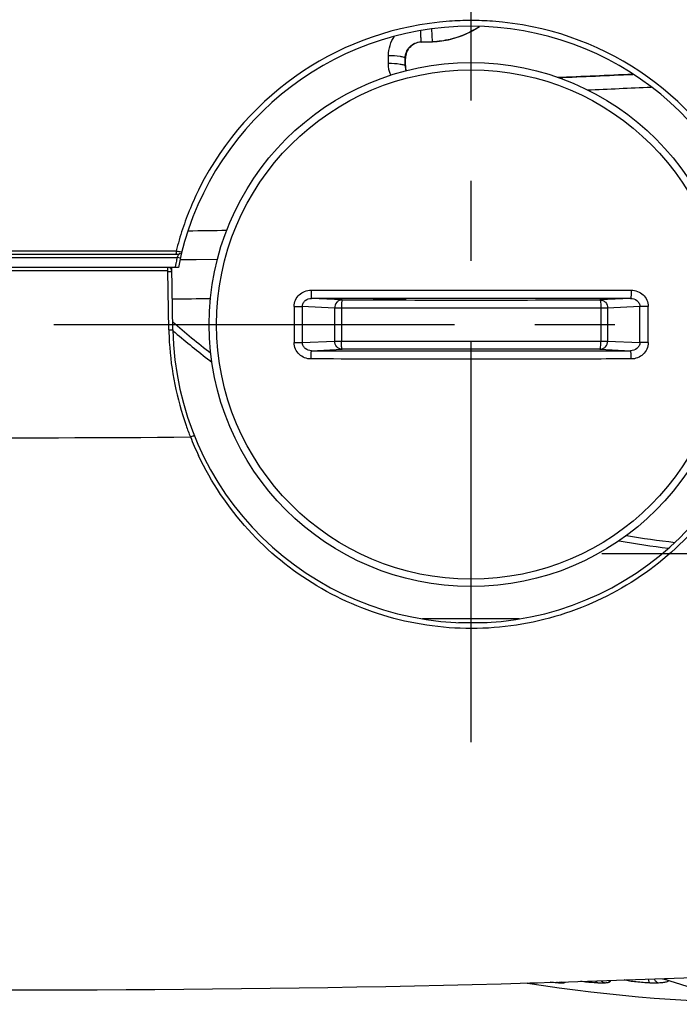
# Model space of a CAD drawing. Header units: millimetres. Extents: x 0 to 1660, y 0 to 1166.
# Tile 29 of 94: x 282 to 322, y 892 to 952. Entities that reach past the tile are written whole.
import ezdxf

# ---------------------------------------------------------------- set-up
doc = ezdxf.new("R2010")
doc.units = ezdxf.units.MM
doc.header["$LTSCALE"] = 65.395
doc.linetypes.add('CENTER', pattern=[0.6, 0.375, -0.075, 0.075, -0.075])
doc.layers.get('0').update_dxf_attribs({"linetype": 'CONTINUOUS'})
doc.layers.add('DEFAULT_1', color=7, linetype='CENTER')
doc.layers.add('SUPERFICI', color=7, linetype='CONTINUOUS')

msp = doc.modelspace()

# ---------------------------------------------------------------- linework, layer by layer
at = {"color": 9, "linetype": 'Continuous'}
for p, q in [((306.212, 950.452), (306.897, 950.473)), ((306.912, 950.458), (306.897, 950.473)), ((306.212, 950.452), (306.227, 950.437)), ((304.213, 949.142), (304.213, 949.62)), ((305.237, 948.976), (305.237, 949.454)), ((305.237, 949.454), (305.255, 949.437)), ((305.237, 948.976), (305.255, 948.994)), ((162.036, 937.256), (291.286, 937.256)), ((184.678, 937.656), (291.228, 937.656)), ((291.48, 937.212), (291.286, 937.256)), ((291.48, 937.134), (292.455, 937.145)), ((292.455, 937.145), (293.76, 937.163)), ((290.714, 936.448), (214.329, 936.449)), ((290.777, 932.825), (290.714, 936.448)), ((300.917, 934.164), (298.945, 934.259)), ((301.387, 934.664), (299.51, 934.754)), ((319.036, 934.754), (317.16, 934.664)), ((319.602, 934.259), (317.63, 934.164)), ((300.917, 934.164), (300.917, 932.148)), ((317.63, 934.164), (300.917, 934.164)), ((301.334, 934.164), (301.334, 932.148)), ((317.213, 934.164), (317.213, 932.148)), ((317.63, 934.164), (317.63, 932.148)), ((298.945, 932.054), (300.917, 932.148)), ((300.917, 932.148), (317.63, 932.148)), ((317.63, 932.148), (319.602, 932.054)), ((299.51, 931.558), (301.387, 931.648)), ((317.16, 931.648), (319.036, 931.558)), ((308.512, 914.933), (310.262, 914.933)), ((312.686, 892.879), (312.694, 892.878)), ((312.7, 892.877), (312.729, 892.872)), ((312.729, 892.872), (312.735, 892.871)), ((321.108, 893.122), (321.21, 893.087))]:
    msp.add_line(p, q, dxfattribs=at)
at = {"color": 7, "linetype": 'Continuous'}
for p, q in [((306.227, 950.437), (306.912, 950.458)), ((305.255, 948.994), (305.255, 949.437)), ((161.715, 937.456), (291.372, 937.456)), ((291.362, 936.656), (161.6, 936.656)), ((291.026, 932.838), (290.96, 936.656)), ((312.213, 915.156), (306.293, 915.156)), ((312.694, 892.878), (312.713, 892.874)), ((312.7, 892.877), (312.694, 892.878)), ((320.987, 893.14), (321.087, 893.105))]:
    msp.add_line(p, q, dxfattribs=at)
msp.add_circle((309.273, 933.156), 16.028, dxfattribs=at)
at = {"color": 9, "linetype": 'Continuous'}
msp.add_circle((309.273, 933.156), 15.58, dxfattribs=at)
for centre, radius, start, end in [((309.276, 933.153), 18.602, 94.09571, 153.26606), ((309.277, 933.158), 18.597, 90.03873, 94.10081), ((309.278, 933.155), 18.601, 85.94802, 90.03914), ((309.28, 933.153), 18.602, 26.7203, 85.95577), ((306.256, 948.973), 1.018, 179.87671, 196.85833), ((282.25, 1749.666), 802.054, 272.311689, 272.639065), ((282.251, 1749.473), 802.688, 272.436794, 272.715778), ((309.277, 933.157), 18.601, 153.27801, 157.49152), ((309.333, 933.133), 18.662, 157.48965, 161.71009), ((309.222, 933.169), 18.546, 161.70809, 165.99885), ((282.279, 1738.805), 799.969, 270.692702, 270.86248), ((309.273, 933.156), 18.449, 167.15925, 168.1117), ((309.272, 933.156), 18.448, 168.74635, 169.0636), ((309.273, 933.156), 18.449, 168.11171, 168.74635), ((282.135, 1735.156), 800.48, 270.634079, 270.801409), ((720.308, 933.156), 421.87, 179.84975, 180.15025), ((719.406, 933.156), 420.463, 179.84975, 180.15025), ((309.273, -7620.067), 8554.827, 89.9346126, 90.0653874), ((309.273, 5187.906), 4253.249, 269.893759, 270.106241), ((-100.859, 933.156), 420.463, 359.84975, 0.15025), ((-101.761, 933.156), 421.87, 359.84975, 0.15025), ((309.285, 933.149), 18.511, 181.00372, 183.29626), ((328.276, 976.463), 57.405, 229.53878, 229.893), ((328.276, 976.462), 57.405, 229.89314, 232.6033), ((309.367, 933.166), 18.593, 183.3359, 199.43186), ((309.273, 9486.379), 8554.827, 269.9346126, 270.0653874), ((309.273, -3321.593), 4253.248, 89.893759, 90.106241), ((282.276, 2020.882), 1094.647, 267.13165, 270.514062), ((309.282, 933.15), 18.508, 199.47158, 201.79356), ((309.484, 933.188), 18.709, 201.67187, 205.44779), ((328.277, 976.483), 57.425, 260.02493, 263.07421), ((330.345, 919.911), 28.337, 250.84951, 298.6383), ((313.704, 899.457), 6.603, 264.0676, 265.21543), ((313.22, 893.26), 0.389, 251.53694, 260.09756), ((313.384, 893.371), 0.501, 252.32658, 261.30658)]:
    msp.add_arc(centre, radius, start, end, dxfattribs=at)
at = {"color": 7, "linetype": 'Continuous'}
for centre, radius, start, end in [((309.273, 933.156), 18.25, 11.05673, 168.94327), ((306.709, 956.023), 5.555, 283.56403, 303.30217), ((306.72, 956.005), 5.535, 271.82536, 283.49648), ((306.735, 955.995), 5.54, 271.82937, 283.46697), ((282.25, 1749.642), 802.009, 272.307846, 272.637017), ((290.714, 936.406), 0.25, 1, 90), ((328.273, 976.456), 57, 229.18796, 232.21404), ((309.273, 933.156), 18.25, 180.9985, 359.00036), ((328.273, 976.456), 57, 260.41325, 263.41367), ((282.273, 1989.296), 1096.84, 264.861963, 276.675074), ((328.273, 991.656), 100, 261.06111, 278.93889)]:
    msp.add_arc(centre, radius, start, end, dxfattribs=at)
msp.add_ellipse((304.273, 934.683), major_axis=(1, 0), ratio=0.017455, dxfattribs=at)
at = {"color": 9, "linetype": 'Continuous'}
for points, knots in [([(306.171, 951.135), (306.175, 951.044), (306.184, 950.883), (306.185, 950.666), (306.213, 950.542), (306.198, 950.462), (306.212, 950.452)], [0, 0, 0, 0, 0.398956, 0.716247, 0.922499, 1, 1, 1, 1]), ([(306.852, 951.231), (306.855, 951.131), (306.866, 950.953), (306.866, 950.712), (306.898, 950.574), (306.881, 950.485), (306.897, 950.473)], [0, 0, 0, 0, 0.39503, 0.713196, 0.921701, 1, 1, 1, 1]), ([(305.237, 949.454), (305.238, 949.701), (305.442, 950.221), (305.958, 950.444), (306.212, 950.452)], [0, 0, 0, 0, 0.492183, 1, 1, 1, 1]), ([(304.213, 949.62), (304.452, 949.621), (304.788, 949.606), (305.101, 949.541), (305.234, 949.489), (305.237, 949.454)], [0, 0, 0, 0, 0.681068, 0.899671, 1, 1, 1, 1]), ([(304.213, 949.142), (304.452, 949.143), (304.788, 949.127), (305.101, 949.063), (305.234, 949.011), (305.237, 948.976)], [0, 0, 0, 0, 0.680956, 0.899561, 1, 1, 1, 1]), ([(291.227, 937.656), (291.227, 937.633), (291.227, 937.575), (291.228, 937.533), (291.227, 937.472), (291.227, 937.499), (291.227, 937.508)], [0, 0, 0, 0, 0.356729, 0.812001, 0.875771, 1, 1, 1, 1]), ([(291.227, 937.656), (291.309, 937.645), (291.343, 937.627), (291.608, 937.613), (291.575, 937.607)], [0, 0, 0, 0, 0.70678, 1, 1, 1, 1]), ([(291.381, 937.456), (291.404, 937.455), (291.302, 937.348), (291.307, 937.302), (291.286, 937.256)], [0, 0, 0, 0, 0.311641, 1, 1, 1, 1]), ([(298.439, 934.262), (298.439, 934.395), (298.496, 934.663), (298.733, 934.995), (299.078, 935.211), (299.345, 935.261), (299.478, 935.261)], [0, 0, 0, 0, 0.25009, 0.500127, 0.750083, 1, 1, 1, 1]), ([(299.478, 935.261), (300.293, 935.262), (303.559, 935.265), (306.824, 935.267), (309.273, 935.267)], [0, 0, 0, 0, 0.249767, 1, 1, 1, 1]), ([(299.478, 935.261), (299.478, 935.197), (299.479, 935.104), (299.483, 934.986), (299.487, 934.91), (299.492, 934.848), (299.496, 934.8), (299.503, 934.773), (299.506, 934.755), (299.51, 934.754)], [0, 0, 0, 0, 0.375508, 0.546182, 0.696463, 0.820789, 0.914694, 0.974613, 1, 1, 1, 1]), ([(309.273, 935.267), (310.09, 935.267), (313.355, 935.266), (316.621, 935.264), (319.069, 935.261)], [0, 0, 0, 0, 0.250167, 1, 1, 1, 1]), ([(319.069, 935.261), (319.069, 935.197), (319.068, 935.104), (319.064, 934.986), (319.06, 934.91), (319.055, 934.848), (319.05, 934.8), (319.044, 934.773), (319.04, 934.755), (319.036, 934.754)], [0, 0, 0, 0, 0.375508, 0.546183, 0.696463, 0.820789, 0.914694, 0.974613, 1, 1, 1, 1]), ([(319.069, 935.261), (319.201, 935.261), (319.469, 935.211), (319.813, 934.995), (320.051, 934.663), (320.108, 934.395), (320.108, 934.262)], [0, 0, 0, 0, 0.249917, 0.499873, 0.74991, 1, 1, 1, 1]), ([(298.439, 934.262), (298.492, 934.262), (298.661, 934.262), (298.829, 934.261), (298.945, 934.259)], [0, 0, 0, 0, 0.317022, 1, 1, 1, 1]), ([(298.945, 934.259), (298.945, 934.328), (298.98, 934.469), (299.159, 934.685), (299.375, 934.754), (299.51, 934.754)], [0, 0, 0, 0, 0.25325, 0.505532, 1, 1, 1, 1]), ([(301.387, 934.664), (301.326, 934.664), (301.201, 934.636), (300.994, 934.488), (300.918, 934.29), (300.917, 934.164)], [0, 0, 0, 0, 0.244835, 0.494321, 1, 1, 1, 1]), ([(301.387, 934.664), (301.382, 934.663), (301.374, 934.647), (301.364, 934.619), (301.356, 934.572), (301.345, 934.482), (301.337, 934.344), (301.333, 934.227), (301.334, 934.164)], [0, 0, 0, 0, 0.02853, 0.09031, 0.184339, 0.307915, 0.62651, 1, 1, 1, 1]), ([(317.16, 934.664), (317.221, 934.664), (317.346, 934.636), (317.553, 934.488), (317.629, 934.29), (317.63, 934.164)], [0, 0, 0, 0, 0.244835, 0.494321, 1, 1, 1, 1]), ([(317.16, 934.664), (317.165, 934.663), (317.172, 934.647), (317.182, 934.619), (317.191, 934.572), (317.201, 934.482), (317.21, 934.344), (317.214, 934.227), (317.213, 934.164)], [0, 0, 0, 0, 0.02853, 0.09031, 0.184339, 0.307915, 0.62651, 1, 1, 1, 1]), ([(319.036, 934.754), (319.172, 934.754), (319.388, 934.685), (319.567, 934.469), (319.602, 934.328), (319.602, 934.259)], [0, 0, 0, 0, 0.494468, 0.74675, 1, 1, 1, 1]), ([(320.108, 934.262), (320.055, 934.262), (319.886, 934.262), (319.717, 934.261), (319.602, 934.259)], [0, 0, 0, 0, 0.317022, 1, 1, 1, 1]), ([(290.777, 932.825), (290.836, 932.826), (290.89, 932.852), (291.027, 932.813), (291.026, 932.838)], [0, 0, 0, 0, 0.706664, 1, 1, 1, 1]), ([(298.439, 932.05), (298.492, 932.05), (298.661, 932.051), (298.829, 932.051), (298.945, 932.054)], [0, 0, 0, 0, 0.317022, 1, 1, 1, 1]), ([(299.478, 931.051), (299.345, 931.051), (299.078, 931.101), (298.733, 931.317), (298.496, 931.649), (298.439, 931.917), (298.439, 932.05)], [0, 0, 0, 0, 0.249917, 0.499873, 0.74991, 1, 1, 1, 1]), ([(299.51, 931.558), (299.375, 931.558), (299.159, 931.627), (298.98, 931.843), (298.945, 931.984), (298.945, 932.054)], [0, 0, 0, 0, 0.494468, 0.74675, 1, 1, 1, 1]), ([(301.387, 931.648), (301.326, 931.649), (301.201, 931.676), (300.994, 931.824), (300.918, 932.022), (300.917, 932.148)], [0, 0, 0, 0, 0.244835, 0.494321, 1, 1, 1, 1]), ([(301.387, 931.648), (301.382, 931.649), (301.374, 931.666), (301.364, 931.693), (301.356, 931.741), (301.345, 931.83), (301.337, 931.968), (301.333, 932.085), (301.334, 932.148)], [0, 0, 0, 0, 0.02853, 0.09031, 0.184339, 0.307915, 0.62651, 1, 1, 1, 1]), ([(317.16, 931.648), (317.221, 931.649), (317.346, 931.676), (317.553, 931.824), (317.629, 932.022), (317.63, 932.148)], [0, 0, 0, 0, 0.244835, 0.494321, 1, 1, 1, 1]), ([(317.16, 931.648), (317.165, 931.649), (317.172, 931.666), (317.182, 931.693), (317.191, 931.741), (317.201, 931.83), (317.21, 931.968), (317.214, 932.085), (317.213, 932.148)], [0, 0, 0, 0, 0.02853, 0.09031, 0.184339, 0.307915, 0.62651, 1, 1, 1, 1]), ([(319.602, 932.054), (319.602, 931.984), (319.567, 931.843), (319.388, 931.627), (319.172, 931.558), (319.036, 931.558)], [0, 0, 0, 0, 0.25325, 0.505532, 1, 1, 1, 1]), ([(320.108, 932.05), (320.108, 931.917), (320.051, 931.649), (319.813, 931.317), (319.469, 931.101), (319.201, 931.051), (319.069, 931.051)], [0, 0, 0, 0, 0.25009, 0.500127, 0.750083, 1, 1, 1, 1]), ([(320.108, 932.05), (320.055, 932.05), (319.886, 932.051), (319.717, 932.051), (319.602, 932.054)], [0, 0, 0, 0, 0.317022, 1, 1, 1, 1]), ([(299.478, 931.051), (299.478, 931.115), (299.479, 931.208), (299.483, 931.326), (299.487, 931.402), (299.492, 931.464), (299.496, 931.513), (299.503, 931.539), (299.506, 931.557), (299.51, 931.558)], [0, 0, 0, 0, 0.375508, 0.546183, 0.696463, 0.820789, 0.914694, 0.974613, 1, 1, 1, 1]), ([(319.069, 931.051), (319.069, 931.115), (319.068, 931.208), (319.064, 931.326), (319.06, 931.402), (319.055, 931.464), (319.05, 931.513), (319.044, 931.539), (319.04, 931.557), (319.036, 931.558)], [0, 0, 0, 0, 0.375508, 0.546182, 0.696463, 0.820789, 0.914694, 0.974613, 1, 1, 1, 1]), ([(309.273, 931.046), (308.457, 931.046), (305.191, 931.046), (301.926, 931.048), (299.478, 931.051)], [0, 0, 0, 0, 0.250167, 1, 1, 1, 1]), ([(319.069, 931.051), (318.253, 931.05), (314.988, 931.047), (311.723, 931.046), (309.273, 931.046)], [0, 0, 0, 0, 0.249767, 1, 1, 1, 1]), ([(326.776, 927.14), (326.186, 925.41), (324.493, 922.116), (320.639, 918.144), (315.791, 915.459), (310.35, 914.315), (304.816, 914.829), (299.699, 916.939), (295.427, 920.435), (293.372, 923.504), (292.59, 925.149)], [0, 0, 0, 0, 0.125477, 0.250037, 0.37478, 0.500446, 0.626118, 0.750728, 0.8749, 1, 1, 1, 1]), ([(292.097, 926.279), (292.152, 926.301), (292.193, 926.345), (292.337, 926.357), (292.328, 926.38)], [0, 0, 0, 0, 0.705968, 1, 1, 1, 1]), ([(313.308, 892.877), (313.306, 892.873), (313.288, 892.872), (313.26, 892.87), (313.211, 892.872), (313.174, 892.875), (313.153, 892.877)], [0, 0, 0, 0, 0.087606, 0.283177, 0.588503, 1, 1, 1, 1]), ([(313.288, 892.897), (313.292, 892.895), (313.299, 892.891), (313.311, 892.881), (313.308, 892.877)], [0, 0, 0, 0, 0.424974, 1, 1, 1, 1]), ([(314.636, 892.877), (314.596, 892.879), (314.42, 892.89), (314.245, 892.906), (314.109, 892.921)], [0, 0, 0, 0, 0.226615, 1, 1, 1, 1]), ([(314.636, 892.877), (314.605, 892.883), (314.563, 892.901), (314.527, 892.925), (314.519, 892.932)], [0, 0, 0, 0, 0.740961, 1, 1, 1, 1]), ([(314.936, 892.877), (314.897, 892.871), (314.796, 892.869), (314.697, 892.873), (314.636, 892.877)], [0, 0, 0, 0, 0.397863, 1, 1, 1, 1]), ([(315.001, 892.946), (315.011, 892.94), (315.026, 892.932), (315.03, 892.912), (315.022, 892.901), (315.008, 892.894), (314.98, 892.883), (314.955, 892.879), (314.936, 892.877)], [0, 0, 0, 0, 0.237581, 0.307861, 0.382059, 0.483539, 0.619787, 1, 1, 1, 1]), ([(317.049, 892.877), (316.965, 892.881), (316.601, 892.902), (316.238, 892.937), (315.961, 892.974)], [0, 0, 0, 0, 0.232432, 1, 1, 1, 1]), ([(317.049, 892.877), (317.036, 892.881), (316.979, 892.907), (316.938, 892.961), (316.915, 893.004)], [0, 0, 0, 0, 0.217425, 1, 1, 1, 1]), ([(317.473, 892.877), (317.444, 892.875), (317.303, 892.868), (317.162, 892.871), (317.049, 892.877)], [0, 0, 0, 0, 0.204164, 1, 1, 1, 1]), ([(317.473, 892.877), (317.451, 892.881), (317.361, 892.905), (317.282, 892.962), (317.236, 893.014)], [0, 0, 0, 0, 0.24324, 1, 1, 1, 1]), ([(317.681, 893.03), (317.702, 893.021), (317.734, 893.006), (317.774, 892.982), (317.778, 892.946), (317.746, 892.925), (317.703, 892.909), (317.64, 892.895), (317.562, 892.884), (317.504, 892.879), (317.473, 892.877)], [0, 0, 0, 0, 0.151507, 0.241376, 0.294592, 0.362921, 0.468608, 0.612215, 0.790494, 1, 1, 1, 1]), ([(320.227, 892.877), (319.943, 892.888), (319.523, 892.918), (318.993, 892.987), (318.746, 893.032), (318.637, 893.062)], [0, 0, 0, 0, 0.531526, 0.788132, 1, 1, 1, 1]), ([(320.227, 892.877), (320.199, 892.892), (320.159, 892.977), (320.143, 893.058), (320.136, 893.111)], [0, 0, 0, 0, 0.37275, 1, 1, 1, 1]), ([(320.746, 892.877), (320.708, 892.875), (320.535, 892.868), (320.361, 892.871), (320.227, 892.877)], [0, 0, 0, 0, 0.222766, 1, 1, 1, 1]), ([(320.746, 892.877), (320.692, 892.889), (320.582, 892.956), (320.518, 893.063), (320.492, 893.123)], [0, 0, 0, 0, 0.458667, 1, 1, 1, 1]), ([(321.21, 893.087), (321.241, 893.076), (321.282, 893.061), (321.322, 893.032), (321.336, 893.012), (321.334, 892.991), (321.318, 892.974), (321.294, 892.96), (321.244, 892.94), (321.162, 892.92), (321.043, 892.901), (320.902, 892.887), (320.8, 892.88), (320.746, 892.877)], [0, 0, 0, 0, 0.12563, 0.16532, 0.192774, 0.215184, 0.242225, 0.278672, 0.325459, 0.448326, 0.605333, 0.790859, 1, 1, 1, 1])]:
    msp.add_open_spline(points, degree=3, knots=knots, dxfattribs=at)
at = {"color": 7, "linetype": 'Continuous'}
for points in [[(309.795, 951.379), (309.259, 951.023), (308.651, 950.758), (308.025, 950.608)], [(305.255, 948.994), (305.255, 948.889), (305.272, 948.784), (305.304, 948.685)]]:
    msp.add_open_spline(points, degree=3, dxfattribs=at)
at = {"color": 9, "linetype": 'Continuous'}
for points in [[(304.213, 949.62), (304.213, 950.03), (304.352, 950.457), (304.592, 950.788)], [(304.353, 948.406), (304.262, 948.639), (304.213, 948.893), (304.213, 949.142)], [(314.936, 892.877), (314.877, 892.886), (314.818, 892.908), (314.766, 892.939)], [(321.21, 893.087), (321.168, 893.086), (321.125, 893.092), (321.085, 893.106)]]:
    msp.add_open_spline(points, degree=3, dxfattribs=at)
at = {"color": 7, "linetype": 'Continuous'}
for points, knots in [([(306.227, 950.437), (305.975, 950.43), (305.46, 950.208), (305.255, 949.687), (305.255, 949.437)], [0, 0, 0, 0, 0.502233, 1, 1, 1, 1]), ([(291.574, 937.604), (291.564, 937.566), (291.542, 937.483), (291.44, 937.475), (291.411, 937.496)], [0, 0, 0, 0, 0.52224, 1, 1, 1, 1]), ([(290.715, 936.448), (290.715, 936.473), (290.715, 936.505), (290.714, 936.65), (290.714, 936.619)], [0, 0, 0, 0, 0.444708, 1, 1, 1, 1]), ([(290.715, 936.397), (290.773, 936.387), (290.83, 936.402), (290.964, 936.386), (290.964, 936.41)], [0, 0, 0, 0, 0.702027, 1, 1, 1, 1])]:
    msp.add_open_spline(points, degree=3, knots=knots, dxfattribs=at)
at = {"layer": 'DEFAULT_1', "color": 2, "linetype": 'CENTER'}
for p, q in [((309.273, 907.618), (309.273, 958.694)), ((283.736, 933.156), (334.811, 933.156))]:
    msp.add_line(p, q, dxfattribs=at)
at = {"layer": 'SUPERFICI', "color": 2, "linetype": 'CENTER'}
msp.add_line((317.273, 919.156), (377.867, 919.156), dxfattribs=at)

doc.saveas('drawing.dxf')
